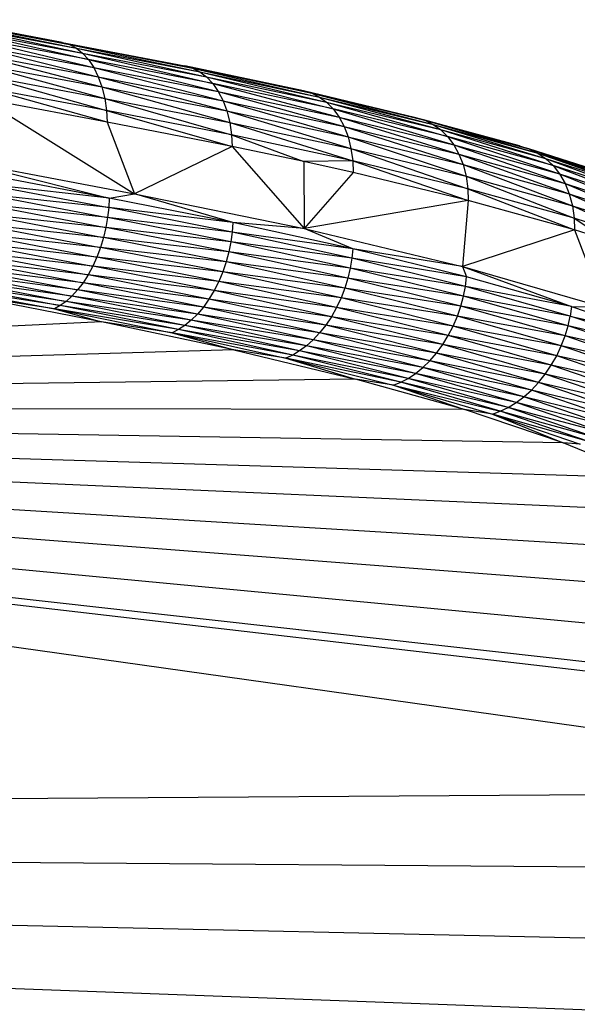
# Paper-space layout '_Posterior' of a CAD drawing. Header units: millimetres. Extents: x -1200 to 50, y -70 to 65.
# Tile 53 of 55: x -109 to -93, y 29 to 57. Entities that reach past the tile are written whole.
import ezdxf

# ---------------------------------------------------------------- set-up
doc = ezdxf.new("R2010")
doc.units = ezdxf.units.MM

psp = doc.layouts.new('_Posterior')

# ---------------------------------------------------------------- linework, layer by layer
at = {"color": 7, "linetype": 'Continuous', "lineweight": 25}
for p, q in [((-111.354, 57.325), (-107.641, 56.609)), ((-107.849, 56.673), (-111.354, 57.325)), ((-111.161, 57.264), (-107.442, 56.502)), ((-107.641, 56.609), (-111.161, 57.264)), ((-110.977, 57.16), (-107.269, 56.365)), ((-110.977, 57.16), (-107.442, 56.502)), ((-110.816, 57.025), (-107.097, 56.176)), ((-110.816, 57.025), (-107.269, 56.365)), ((-110.656, 56.84), (-106.944, 55.948)), ((-107.097, 56.176), (-110.656, 56.84)), ((-107.849, 56.673), (-107.641, 56.609)), ((-107.849, 56.673), (-104.101, 55.935)), ((-107.849, 56.673), (-104.324, 56.002)), ((-110.513, 56.614), (-106.813, 55.683)), ((-110.513, 56.614), (-106.944, 55.948)), ((-110.389, 56.351), (-106.708, 55.392)), ((-110.389, 56.351), (-106.813, 55.683)), ((-107.641, 56.609), (-107.442, 56.502)), ((-107.641, 56.609), (-103.888, 55.824)), ((-104.101, 55.935), (-107.641, 56.609)), ((-107.442, 56.502), (-107.269, 56.365)), ((-107.442, 56.502), (-103.703, 55.683)), ((-107.442, 56.502), (-103.888, 55.824)), ((-107.269, 56.365), (-107.097, 56.176)), ((-107.269, 56.365), (-103.521, 55.492)), ((-107.269, 56.365), (-103.703, 55.683)), ((-110.29, 56.062), (-106.627, 55.064)), ((-110.29, 56.062), (-106.708, 55.392)), ((-107.097, 56.176), (-106.944, 55.948)), ((-107.097, 56.176), (-103.36, 55.261)), ((-103.521, 55.492), (-107.097, 56.176)), ((-106.944, 55.948), (-106.813, 55.683)), ((-106.944, 55.948), (-103.222, 54.993)), ((-106.944, 55.948), (-103.36, 55.261)), ((-104.324, 56.002), (-104.101, 55.935)), ((-104.324, 56.002), (-100.673, 55.212)), ((-100.912, 55.284), (-104.324, 56.002)), ((-104.101, 55.935), (-103.888, 55.824)), ((-104.101, 55.935), (-100.446, 55.098)), ((-100.673, 55.212), (-104.101, 55.935)), ((-103.888, 55.824), (-103.703, 55.683)), ((-103.888, 55.824), (-100.25, 54.954)), ((-103.888, 55.824), (-100.446, 55.098)), ((-110.213, 55.735), (-106.574, 54.712)), ((-110.213, 55.735), (-106.627, 55.064)), ((-106.813, 55.683), (-106.708, 55.392)), ((-106.813, 55.683), (-103.113, 54.7)), ((-106.813, 55.683), (-103.222, 54.993)), ((-103.703, 55.683), (-103.521, 55.492)), ((-103.703, 55.683), (-100.057, 54.759)), ((-103.703, 55.683), (-100.25, 54.954)), ((-103.521, 55.492), (-103.36, 55.261)), ((-103.521, 55.492), (-99.886, 54.524)), ((-100.057, 54.759), (-103.521, 55.492)), ((-106.553, 54.378), (-110.162, 55.383)), ((-106.574, 54.712), (-110.162, 55.383)), ((-106.708, 55.392), (-106.627, 55.064)), ((-106.708, 55.392), (-103.03, 54.369)), ((-106.708, 55.392), (-103.113, 54.7)), ((-103.36, 55.261), (-103.222, 54.993)), ((-103.36, 55.261), (-99.742, 54.254)), ((-103.36, 55.261), (-99.886, 54.524)), ((-100.912, 55.284), (-100.673, 55.212)), ((-100.912, 55.284), (-97.424, 54.433)), ((-97.68, 54.508), (-100.912, 55.284)), ((-100.673, 55.212), (-100.446, 55.098)), ((-100.673, 55.212), (-97.182, 54.314)), ((-97.424, 54.433), (-100.673, 55.212)), ((-110.141, 55.05), (-105.773, 52.319)), ((-106.553, 54.378), (-110.141, 55.05)), ((-106.627, 55.064), (-106.574, 54.712)), ((-106.627, 55.064), (-102.979, 54.015)), ((-106.627, 55.064), (-103.03, 54.369)), ((-103.222, 54.993), (-103.113, 54.7)), ((-103.222, 54.993), (-99.629, 53.958)), ((-103.222, 54.993), (-99.742, 54.254)), ((-100.446, 55.098), (-100.25, 54.954)), ((-100.446, 55.098), (-96.974, 54.166)), ((-100.446, 55.098), (-97.182, 54.314)), ((-100.25, 54.954), (-100.057, 54.759)), ((-100.25, 54.954), (-96.769, 53.967)), ((-100.25, 54.954), (-96.974, 54.166)), ((-106.574, 54.712), (-106.553, 54.378)), ((-106.574, 54.712), (-102.961, 53.681)), ((-102.979, 54.015), (-106.574, 54.712)), ((-103.113, 54.7), (-103.03, 54.369)), ((-103.113, 54.7), (-99.545, 53.625)), ((-103.113, 54.7), (-99.629, 53.958)), ((-100.057, 54.759), (-99.886, 54.524)), ((-100.057, 54.759), (-96.589, 53.73)), ((-96.769, 53.967), (-100.057, 54.759)), ((-106.553, 54.378), (-105.773, 52.319)), ((-102.961, 53.681), (-106.553, 54.378)), ((-103.03, 54.369), (-102.979, 54.015)), ((-103.03, 54.369), (-99.494, 53.27)), ((-103.03, 54.369), (-99.545, 53.625)), ((-99.886, 54.524), (-99.742, 54.254)), ((-99.886, 54.524), (-96.438, 53.456)), ((-99.886, 54.524), (-96.589, 53.73)), ((-97.68, 54.508), (-97.424, 54.433)), ((-97.68, 54.508), (-94.427, 53.614)), ((-94.699, 53.695), (-97.68, 54.508)), ((-97.424, 54.433), (-97.182, 54.314)), ((-97.424, 54.433), (-94.17, 53.491)), ((-94.427, 53.614), (-97.424, 54.433)), ((-99.742, 54.254), (-99.629, 53.958)), ((-99.742, 54.254), (-96.321, 53.157)), ((-99.742, 54.254), (-96.438, 53.456)), ((-97.182, 54.314), (-96.974, 54.166)), ((-97.182, 54.314), (-93.949, 53.339)), ((-97.182, 54.314), (-94.17, 53.491)), ((-96.974, 54.166), (-96.769, 53.967)), ((-96.974, 54.166), (-93.733, 53.135)), ((-96.974, 54.166), (-93.949, 53.339)), ((-102.979, 54.015), (-102.961, 53.681)), ((-102.979, 54.015), (-100.898, 53.249)), ((-99.494, 53.27), (-102.979, 54.015)), ((-99.629, 53.958), (-99.545, 53.625)), ((-99.629, 53.958), (-96.234, 52.823)), ((-99.629, 53.958), (-96.321, 53.157)), ((-96.769, 53.967), (-96.589, 53.73)), ((-96.769, 53.967), (-93.544, 52.893)), ((-93.733, 53.135), (-96.769, 53.967)), ((-102.961, 53.681), (-105.773, 52.319)), ((-102.961, 53.681), (-100.886, 51.32)), ((-100.898, 53.249), (-102.961, 53.681)), ((-99.545, 53.625), (-99.494, 53.27)), ((-99.545, 53.625), (-96.184, 52.466)), ((-99.545, 53.625), (-96.234, 52.823)), ((-96.589, 53.73), (-96.438, 53.456)), ((-96.589, 53.73), (-93.386, 52.616)), ((-96.589, 53.73), (-93.544, 52.893)), ((-94.699, 53.695), (-94.427, 53.614)), ((-94.427, 53.614), (-94.17, 53.491)), ((-94.427, 53.614), (-91.551, 52.642)), ((-91.821, 52.772), (-94.427, 53.614)), ((-110.78, 53.265), (-106.498, 52.198)), ((-110.78, 53.265), (-105.773, 52.319)), ((-99.494, 53.27), (-100.898, 53.249)), ((-100.898, 53.249), (-100.886, 51.32)), ((-99.479, 52.934), (-100.898, 53.249)), ((-99.494, 53.27), (-99.479, 52.934)), ((-99.494, 53.27), (-96.172, 52.129)), ((-96.184, 52.466), (-99.494, 53.27)), ((-96.438, 53.456), (-96.321, 53.157)), ((-96.438, 53.456), (-93.264, 52.314)), ((-96.438, 53.456), (-93.386, 52.616)), ((-94.17, 53.491), (-93.949, 53.339)), ((-94.17, 53.491), (-91.32, 52.485)), ((-94.17, 53.491), (-91.551, 52.642)), ((-93.949, 53.339), (-93.733, 53.135)), ((-93.949, 53.339), (-91.093, 52.276)), ((-93.949, 53.339), (-91.32, 52.485)), ((-96.321, 53.157), (-96.234, 52.823)), ((-96.321, 53.157), (-93.175, 51.978)), ((-96.321, 53.157), (-93.264, 52.314)), ((-93.733, 53.135), (-93.544, 52.893)), ((-93.733, 53.135), (-90.895, 52.029)), ((-91.093, 52.276), (-93.733, 53.135)), ((-106.498, 52.198), (-110.072, 52.872)), ((-99.479, 52.934), (-100.886, 51.32)), ((-96.172, 52.129), (-99.479, 52.934)), ((-96.234, 52.823), (-96.184, 52.466)), ((-96.234, 52.823), (-93.126, 51.619)), ((-96.234, 52.823), (-93.175, 51.978)), ((-93.544, 52.893), (-93.386, 52.616)), ((-93.544, 52.893), (-90.73, 51.747)), ((-93.544, 52.893), (-90.895, 52.029)), ((-110.083, 52.599), (-106.512, 51.925)), ((-106.498, 52.198), (-110.083, 52.599)), ((-96.184, 52.466), (-96.172, 52.129)), ((-96.184, 52.466), (-93.116, 51.281)), ((-93.126, 51.619), (-96.184, 52.466)), ((-93.386, 52.616), (-93.264, 52.314)), ((-93.386, 52.616), (-90.603, 51.441)), ((-93.386, 52.616), (-90.73, 51.747)), ((-110.11, 52.317), (-106.543, 51.642)), ((-106.512, 51.925), (-110.11, 52.317)), ((-106.498, 52.198), (-106.512, 51.925)), ((-106.498, 52.198), (-105.773, 52.319)), ((-102.939, 51.494), (-106.498, 52.198)), ((-102.939, 51.494), (-105.773, 52.319)), ((-105.773, 52.319), (-100.886, 51.32)), ((-96.172, 52.129), (-100.886, 51.32)), ((-96.172, 52.129), (-96.336, 50.229)), ((-93.116, 51.281), (-96.172, 52.129)), ((-93.264, 52.314), (-93.175, 51.978)), ((-93.264, 52.314), (-90.511, 51.101)), ((-93.264, 52.314), (-90.603, 51.441)), ((-110.153, 52.028), (-106.593, 51.354)), ((-106.543, 51.642), (-110.153, 52.028)), ((-106.512, 51.925), (-106.543, 51.642)), ((-102.959, 51.22), (-106.512, 51.925)), ((-102.939, 51.494), (-106.512, 51.925)), ((-93.175, 51.978), (-93.126, 51.619)), ((-93.175, 51.978), (-90.46, 50.739)), ((-93.175, 51.978), (-90.511, 51.101)), ((-106.593, 51.354), (-110.214, 51.738)), ((-110.214, 51.738), (-106.66, 51.065)), ((-106.543, 51.642), (-106.593, 51.354)), ((-102.998, 50.938), (-106.543, 51.642)), ((-102.959, 51.22), (-106.543, 51.642)), ((-93.126, 51.619), (-93.116, 51.281)), ((-93.126, 51.619), (-92.199, 50.997)), ((-90.46, 50.739), (-93.126, 51.619)), ((-106.66, 51.065), (-110.291, 51.451)), ((-110.291, 51.451), (-106.746, 50.779)), ((-106.593, 51.354), (-106.66, 51.065)), ((-102.998, 50.938), (-106.593, 51.354)), ((-103.056, 50.65), (-106.593, 51.354)), ((-102.939, 51.494), (-102.959, 51.22)), ((-100.886, 51.32), (-102.939, 51.494)), ((-99.491, 50.741), (-102.939, 51.494)), ((-99.491, 50.741), (-100.886, 51.32)), ((-100.886, 51.32), (-96.336, 50.229)), ((-93.116, 51.281), (-96.336, 50.229)), ((-93.116, 51.281), (-92.264, 49.053)), ((-92.199, 50.997), (-93.116, 51.281)), ((-106.746, 50.779), (-110.385, 51.172)), ((-110.385, 51.172), (-106.85, 50.501)), ((-106.66, 51.065), (-106.746, 50.779)), ((-103.056, 50.65), (-106.66, 51.065)), ((-103.134, 50.361), (-106.66, 51.065)), ((-102.959, 51.22), (-102.998, 50.938)), ((-99.518, 50.467), (-102.959, 51.22)), ((-99.491, 50.741), (-102.959, 51.22)), ((-106.85, 50.501), (-110.494, 50.905)), ((-110.494, 50.905), (-106.97, 50.236)), ((-106.746, 50.779), (-106.85, 50.501)), ((-103.134, 50.361), (-106.746, 50.779)), ((-103.231, 50.076), (-106.746, 50.779)), ((-102.998, 50.938), (-103.056, 50.65)), ((-99.565, 50.184), (-102.998, 50.938)), ((-99.518, 50.467), (-102.998, 50.938)), ((-99.491, 50.741), (-99.518, 50.467)), ((-96.336, 50.229), (-99.491, 50.741)), ((-96.218, 49.931), (-99.491, 50.741)), ((-107.104, 49.987), (-110.752, 50.424)), ((-110.752, 50.424), (-107.251, 49.759)), ((-106.97, 50.236), (-110.617, 50.654)), ((-110.617, 50.654), (-107.104, 49.987)), ((-106.85, 50.501), (-106.97, 50.236)), ((-103.231, 50.076), (-106.85, 50.501)), ((-103.347, 49.799), (-106.85, 50.501)), ((-103.056, 50.65), (-103.134, 50.361)), ((-99.632, 49.897), (-103.056, 50.65)), ((-99.565, 50.184), (-103.056, 50.65)), ((-99.518, 50.467), (-99.565, 50.184)), ((-96.252, 49.657), (-99.518, 50.467)), ((-96.218, 49.931), (-99.518, 50.467)), ((-107.251, 49.759), (-110.895, 50.218)), ((-110.895, 50.218), (-107.407, 49.555)), ((-106.97, 50.236), (-107.104, 49.987)), ((-103.347, 49.799), (-106.97, 50.236)), ((-103.48, 49.535), (-106.97, 50.236)), ((-103.134, 50.361), (-103.231, 50.076)), ((-99.632, 49.897), (-103.134, 50.361)), ((-99.72, 49.609), (-103.134, 50.361)), ((-99.565, 50.184), (-99.632, 49.897)), ((-96.307, 49.375), (-99.565, 50.184)), ((-96.252, 49.657), (-99.565, 50.184)), ((-96.336, 50.229), (-96.218, 49.931)), ((-96.336, 50.229), (-92.264, 49.053)), ((-96.336, 50.229), (-93.197, 49.077)), ((-107.571, 49.377), (-111.199, 49.885)), ((-111.199, 49.885), (-107.738, 49.227)), ((-107.407, 49.555), (-111.045, 50.038)), ((-111.045, 50.038), (-107.571, 49.377)), ((-107.104, 49.987), (-107.251, 49.759)), ((-103.48, 49.535), (-107.104, 49.987)), ((-103.629, 49.288), (-107.104, 49.987)), ((-103.231, 50.076), (-103.347, 49.799)), ((-99.72, 49.609), (-103.231, 50.076)), ((-99.829, 49.324), (-103.231, 50.076)), ((-99.632, 49.897), (-99.72, 49.609)), ((-96.307, 49.375), (-99.632, 49.897)), ((-96.383, 49.088), (-99.632, 49.897)), ((-96.252, 49.657), (-96.218, 49.931)), ((-93.197, 49.077), (-96.218, 49.931)), ((-107.906, 49.104), (-111.508, 49.663)), ((-111.508, 49.663), (-108.073, 49.009)), ((-107.738, 49.227), (-111.354, 49.761)), ((-111.354, 49.761), (-107.906, 49.104)), ((-107.407, 49.555), (-107.571, 49.377)), ((-107.251, 49.759), (-107.407, 49.555)), ((-103.79, 49.062), (-107.407, 49.555)), ((-103.961, 48.86), (-107.407, 49.555)), ((-103.629, 49.288), (-107.251, 49.759)), ((-103.79, 49.062), (-107.251, 49.759)), ((-103.347, 49.799), (-103.48, 49.535)), ((-99.829, 49.324), (-103.347, 49.799)), ((-99.958, 49.049), (-103.347, 49.799)), ((-99.72, 49.609), (-99.829, 49.324)), ((-96.383, 49.088), (-99.72, 49.609)), ((-96.482, 48.8), (-99.72, 49.609)), ((-96.307, 49.375), (-96.252, 49.657)), ((-93.238, 48.802), (-96.252, 49.657)), ((-93.197, 49.077), (-96.252, 49.657)), ((-108.073, 49.009), (-110.646, 49.402)), ((-106.718, 48.64), (-110.646, 49.402)), ((-107.571, 49.377), (-107.738, 49.227)), ((-103.961, 48.86), (-107.571, 49.377)), ((-104.139, 48.685), (-107.571, 49.377)), ((-103.629, 49.288), (-103.79, 49.062)), ((-103.48, 49.535), (-103.629, 49.288)), ((-100.105, 48.786), (-103.629, 49.288)), ((-100.268, 48.542), (-103.629, 49.288)), ((-99.958, 49.049), (-103.48, 49.535)), ((-100.105, 48.786), (-103.48, 49.535)), ((-99.829, 49.324), (-99.958, 49.049)), ((-96.482, 48.8), (-99.829, 49.324)), ((-96.603, 48.518), (-99.829, 49.324)), ((-96.383, 49.088), (-96.307, 49.375)), ((-93.3, 48.52), (-96.307, 49.375)), ((-93.238, 48.802), (-96.307, 49.375)), ((-107.906, 49.104), (-108.073, 49.009)), ((-108.073, 49.009), (-106.718, 48.64)), ((-104.504, 48.417), (-108.073, 49.009)), ((-108.073, 49.009), (-104.684, 48.324)), ((-107.738, 49.227), (-107.906, 49.104)), ((-104.321, 48.537), (-107.906, 49.104)), ((-104.504, 48.417), (-107.906, 49.104)), ((-104.139, 48.685), (-107.738, 49.227)), ((-104.321, 48.537), (-107.738, 49.227)), ((-103.79, 49.062), (-103.961, 48.86)), ((-100.268, 48.542), (-103.79, 49.062)), ((-100.445, 48.318), (-103.79, 49.062)), ((-99.958, 49.049), (-100.105, 48.786)), ((-96.603, 48.518), (-99.958, 49.049)), ((-96.745, 48.244), (-99.958, 49.049)), ((-96.482, 48.8), (-96.383, 49.088)), ((-93.386, 48.233), (-96.383, 49.088)), ((-93.3, 48.52), (-96.383, 49.088)), ((-93.197, 49.077), (-93.238, 48.802)), ((-93.197, 49.077), (-92.264, 49.053)), ((-93.197, 49.077), (-90.547, 48.184)), ((-103.961, 48.86), (-104.139, 48.685)), ((-100.445, 48.318), (-103.961, 48.86)), ((-100.631, 48.119), (-103.961, 48.86)), ((-100.105, 48.786), (-100.268, 48.542)), ((-96.745, 48.244), (-100.105, 48.786)), ((-96.906, 47.983), (-100.105, 48.786)), ((-96.603, 48.518), (-96.482, 48.8)), ((-93.386, 48.233), (-96.482, 48.8)), ((-93.496, 47.947), (-96.482, 48.8)), ((-93.3, 48.52), (-93.238, 48.802)), ((-90.591, 47.908), (-93.238, 48.802)), ((-93.238, 48.802), (-90.547, 48.184)), ((-106.718, 48.64), (-158.447, 46.205)), ((-104.684, 48.324), (-106.718, 48.64)), ((-102.913, 47.833), (-106.718, 48.64)), ((-104.504, 48.417), (-104.684, 48.324)), ((-104.321, 48.537), (-104.504, 48.417)), ((-101.021, 47.801), (-104.504, 48.417)), ((-101.219, 47.684), (-104.504, 48.417)), ((-104.139, 48.685), (-104.321, 48.537)), ((-100.824, 47.946), (-104.321, 48.537)), ((-101.021, 47.801), (-104.321, 48.537)), ((-100.631, 48.119), (-104.139, 48.685)), ((-100.824, 47.946), (-104.139, 48.685)), ((-100.268, 48.542), (-100.445, 48.318)), ((-96.906, 47.983), (-100.268, 48.542)), ((-97.084, 47.741), (-100.268, 48.542)), ((-96.745, 48.244), (-96.603, 48.518)), ((-93.496, 47.947), (-96.603, 48.518)), ((-93.628, 47.665), (-96.603, 48.518)), ((-93.386, 48.233), (-93.3, 48.52)), ((-90.658, 47.625), (-93.3, 48.52)), ((-90.591, 47.908), (-93.3, 48.52)), ((-104.684, 48.324), (-102.913, 47.833)), ((-101.219, 47.684), (-104.684, 48.324)), ((-104.684, 48.324), (-101.414, 47.594)), ((-100.445, 48.318), (-100.631, 48.119)), ((-97.084, 47.741), (-100.445, 48.318)), ((-97.275, 47.52), (-100.445, 48.318)), ((-96.906, 47.983), (-96.745, 48.244)), ((-93.628, 47.665), (-96.745, 48.244)), ((-93.783, 47.393), (-96.745, 48.244)), ((-93.496, 47.947), (-93.386, 48.233)), ((-90.75, 47.338), (-93.386, 48.233)), ((-90.658, 47.625), (-93.386, 48.233)), ((-100.824, 47.946), (-101.021, 47.801)), ((-100.631, 48.119), (-100.824, 47.946)), ((-97.477, 47.324), (-100.824, 47.946)), ((-97.686, 47.154), (-100.824, 47.946)), ((-97.275, 47.52), (-100.631, 48.119)), ((-97.477, 47.324), (-100.631, 48.119)), ((-97.084, 47.741), (-96.906, 47.983)), ((-93.783, 47.393), (-96.906, 47.983)), ((-93.957, 47.135), (-96.906, 47.983)), ((-93.628, 47.665), (-93.496, 47.947)), ((-90.75, 47.338), (-93.496, 47.947)), ((-90.867, 47.052), (-93.496, 47.947)), ((-102.913, 47.833), (-158.447, 46.205)), ((-101.414, 47.594), (-102.913, 47.833)), ((-102.913, 47.833), (-99.412, 46.988)), ((-101.219, 47.684), (-101.414, 47.594)), ((-101.414, 47.594), (-99.412, 46.988)), ((-98.111, 46.899), (-101.414, 47.594)), ((-101.414, 47.594), (-98.321, 46.813)), ((-101.021, 47.801), (-101.219, 47.684)), ((-97.899, 47.013), (-101.219, 47.684)), ((-98.111, 46.899), (-101.219, 47.684)), ((-97.686, 47.154), (-101.021, 47.801)), ((-97.899, 47.013), (-101.021, 47.801)), ((-97.275, 47.52), (-97.084, 47.741)), ((-93.957, 47.135), (-97.084, 47.741)), ((-94.149, 46.895), (-97.084, 47.741)), ((-93.783, 47.393), (-93.628, 47.665)), ((-90.867, 47.052), (-93.628, 47.665)), ((-91.007, 46.771), (-93.628, 47.665)), ((-97.686, 47.154), (-97.477, 47.324)), ((-97.477, 47.324), (-97.275, 47.52)), ((-94.355, 46.677), (-97.477, 47.324)), ((-94.572, 46.484), (-97.477, 47.324)), ((-94.149, 46.895), (-97.275, 47.52)), ((-94.355, 46.677), (-97.275, 47.52)), ((-93.957, 47.135), (-93.783, 47.393)), ((-91.007, 46.771), (-93.783, 47.393)), ((-91.171, 46.501), (-93.783, 47.393)), ((-98.111, 46.899), (-97.899, 47.013)), ((-97.899, 47.013), (-97.686, 47.154)), ((-94.796, 46.318), (-97.899, 47.013)), ((-95.023, 46.18), (-97.899, 47.013)), ((-94.572, 46.484), (-97.686, 47.154)), ((-94.796, 46.318), (-97.686, 47.154)), ((-94.149, 46.895), (-93.957, 47.135)), ((-91.171, 46.501), (-93.957, 47.135)), ((-91.355, 46.244), (-93.957, 47.135)), ((-99.412, 46.988), (-158.447, 46.205)), ((-98.321, 46.813), (-99.412, 46.988)), ((-96.283, 46.114), (-99.412, 46.988)), ((-98.321, 46.813), (-98.111, 46.899)), ((-98.321, 46.813), (-96.283, 46.114)), ((-98.321, 46.813), (-95.25, 46.07)), ((-98.321, 46.813), (-95.474, 45.988)), ((-95.023, 46.18), (-98.111, 46.899)), ((-95.25, 46.07), (-98.111, 46.899)), ((-94.355, 46.677), (-94.149, 46.895)), ((-91.355, 46.244), (-94.149, 46.895)), ((-91.558, 46.007), (-94.149, 46.895)), ((-94.796, 46.318), (-94.572, 46.484)), ((-94.572, 46.484), (-94.355, 46.677)), ((-91.775, 45.792), (-94.572, 46.484)), ((-92.004, 45.602), (-94.572, 46.484)), ((-91.558, 46.007), (-94.355, 46.677)), ((-91.775, 45.792), (-94.355, 46.677)), ((-96.283, 46.114), (-158.447, 46.205)), ((-93.438, 45.164), (-158.447, 46.205)), ((-158.447, 46.205), (-79.556, 35.128)), ((-83.01, 39.041), (-158.447, 46.205)), ((-84.94, 40.564), (-158.447, 46.205)), ((-86.844, 41.874), (-158.447, 46.205)), ((-88.968, 43.134), (-158.447, 46.205)), ((-158.447, 46.205), (-81.448, 37.6)), ((-90.986, 44.151), (-158.447, 46.205)), ((-81.106, 37.243), (-158.447, 46.205)), ((-95.25, 46.07), (-95.023, 46.18)), ((-95.023, 46.18), (-94.796, 46.318)), ((-92.24, 45.439), (-95.023, 46.18)), ((-92.479, 45.305), (-95.023, 46.18)), ((-92.004, 45.602), (-94.796, 46.318)), ((-92.24, 45.439), (-94.796, 46.318)), ((-95.474, 45.988), (-96.283, 46.114)), ((-93.438, 45.164), (-96.283, 46.114)), ((-95.474, 45.988), (-95.25, 46.07)), ((-95.474, 45.988), (-93.438, 45.164)), ((-92.717, 45.199), (-95.474, 45.988)), ((-95.474, 45.988), (-92.952, 45.12)), ((-92.479, 45.305), (-95.25, 46.07)), ((-92.717, 45.199), (-95.25, 46.07)), ((-92.952, 45.12), (-93.438, 45.164)), ((-90.986, 44.151), (-93.438, 45.164)), ((-79.556, 35.128), (-234.983, 34.06)), ((-78.793, 32.86), (-234.983, 34.06)), ((-78.58, 28.338), (-234.983, 34.06)), ((-78.584, 30.607), (-234.983, 34.06))]:
    psp.add_line(p, q, dxfattribs=at)

doc.saveas('drawing.dxf')
